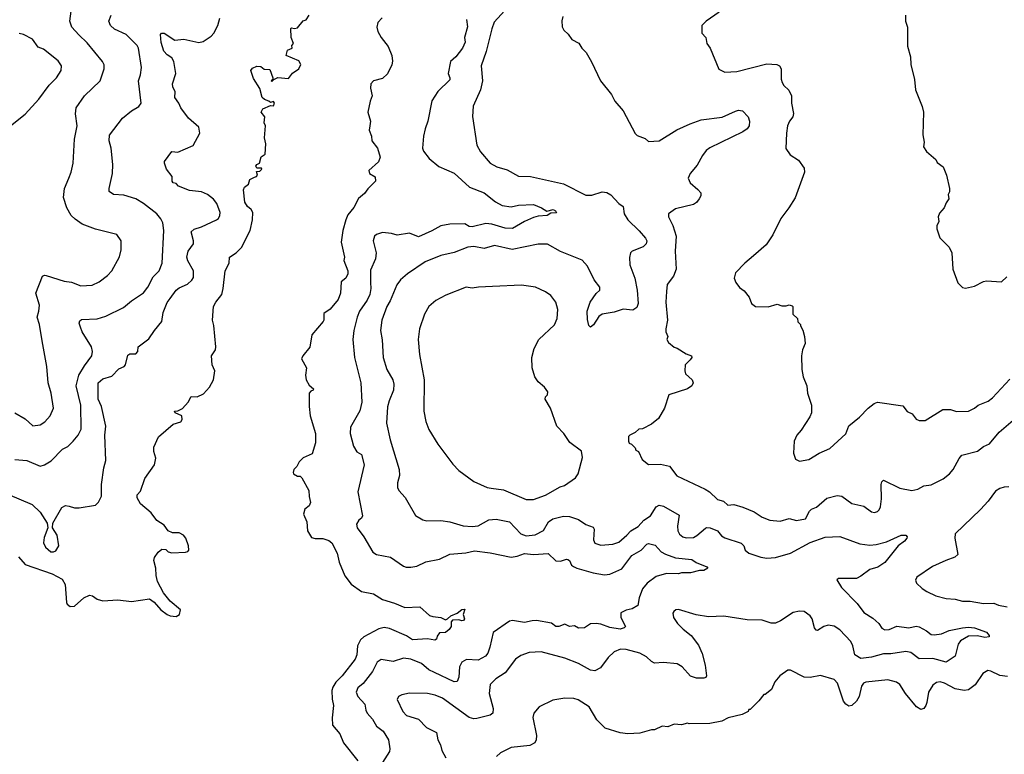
# Model space of a CAD drawing. Extents: x 1771496 to 1971148, y 471553 to 643630.
# Tile 56 of 256: x 1843778 to 1850364, y 489349 to 494265. Entities that reach past the tile are written whole.
import ezdxf

# ---------------------------------------------------------------- set-up
doc = ezdxf.new("R2010")
doc.units = 0

msp = doc.modelspace()

# ---------------------------------------------------------------- linework, layer by layer
at = {"layer": '0CON10XD'}
for points in [[(1843745, 491634.2), (1843815, 491594.2), (1843865, 491548), (1843915, 491554.2), (1843945, 491574.3), (1843981.9, 491615), (1844003.3, 491665), (1843988.8, 491765), (1843967.5, 491835), (1843960, 491945), (1843929.2, 492115), (1843910.8, 492225), (1843894, 492275), (1843906.2, 492315), (1843909.2, 492355), (1843885.8, 492435), (1843930.8, 492549.2), (1843944.1, 492555.9), (1843955, 492554), (1844075, 492514.3), (1844125, 492507.8), (1844185.8, 492484.2), (1844262.3, 492487.7), (1844308.8, 492511.2), (1844365, 492553.8), (1844393.3, 492585), (1844445, 492677.5), (1844456.2, 492725), (1844456.2, 492785), (1844427.3, 492827.3), (1844285, 492863.1), (1844195, 492897.1), (1844148.9, 492928.9), (1844122.9, 492955), (1844093.3, 493005), (1844071.1, 493075), (1844078.1, 493135), (1844106.2, 493203.8), (1844123.1, 493245), (1844134.4, 493305), (1844144.5, 493465), (1844162.1, 493555), (1844151.5, 493635), (1844155.4, 493674.6), (1844210.8, 493755), (1844315.5, 493854.5), (1844341.9, 493935), (1844342.1, 493962.1), (1844331.4, 493985), (1844230.2, 494110.2), (1844172.3, 494162.2), (1844125.5, 494215), (1844112.7, 494255), (1844125.6, 494355)], [(1847068.6, 494375), (1846952.6, 494247.4), (1846935.5, 494204.5), (1846898.9, 494051.1), (1846863.7, 493956.3), (1846873.1, 493855), (1846860, 493795), (1846812, 493685), (1846806.1, 493616.1), (1846836.2, 493425), (1846860.9, 493380.9), (1846924, 493305), (1846968.9, 493278.9), (1847038.9, 493258.9), (1847115, 493216.9), (1847195, 493214.4), (1847415, 493166.5), (1847565, 493091.1), (1847605, 493089.5), (1847675, 493112.5), (1847705, 493109.1), (1847731.7, 493091.7), (1847785, 493033.8), (1847815.5, 493015.5), (1847822.2, 492965), (1847844.7, 492924.7), (1847922.4, 492852.4), (1847965, 492803.3), (1847972.5, 492785), (1847969.2, 492765), (1847948.8, 492745), (1847873.8, 492715), (1847864.2, 492705), (1847857.3, 492672.7), (1847860, 492625), (1847892.9, 492535), (1847907.7, 492455), (1847914.3, 492365.7), (1847905, 492338.8), (1847878.5, 492321.5), (1847815, 492328), (1847755, 492307.9), (1847675, 492294.6), (1847652.3, 492277.7), (1847616.6, 492223.4), (1847595, 492206.2), (1847585, 492217.5), (1847575, 492257.5), (1847573.6, 492315), (1847594.5, 492375), (1847635, 492432.5), (1847658, 492455), (1847658.8, 492475), (1847620, 492525), (1847575, 492616), (1847540, 492655), (1847394.6, 492714.6), (1847308, 492762), (1847245, 492763.5), (1847072.2, 492727.8), (1846955, 492753.8), (1846885, 492733.1), (1846815, 492746.1), (1846775, 492742.3), (1846685, 492706.9), (1846595, 492687.1), (1846490, 492645), (1846372, 492565), (1846325.8, 492525), (1846300.2, 492489.8), (1846256.4, 492383.7), (1846233.8, 492345), (1846200.8, 492255), (1846192.1, 492185), (1846202.1, 492122.1), (1846208.5, 492005), (1846233.9, 491923.9), (1846274.4, 491855), (1846280.4, 491825), (1846279.1, 491785), (1846248.5, 491715), (1846238.1, 491675), (1846232.2, 491565), (1846255, 491452.5), (1846315.7, 491255), (1846318.6, 491215), (1846304.2, 491165), (1846304, 491135), (1846314.4, 491114.4), (1846356.6, 491066.6), (1846425, 490946.7), (1846475, 490918.8), (1846502.3, 490912.3), (1846595, 490914.2), (1846655, 490905.6), (1846745, 490878.5), (1846805, 490872.7), (1846845, 490877.9), (1846915, 490918.5), (1846965, 490923.3), (1847055.3, 490905.3), (1847130.5, 490825)], [(1848455.9, 494314.1), (1848370, 494255), (1848340, 494225), (1848340, 494175), (1848367.5, 494145), (1848373.3, 494105), (1848396.7, 494075), (1848455, 493932.5), (1848495, 493913.8), (1848575, 493918.8), (1848775, 493970), (1848842.5, 493965), (1848860, 493955), (1848871.2, 493935), (1848872.3, 493867.7), (1848878.8, 493845), (1848890, 493825), (1848923, 493793), (1848941.2, 493755), (1848940, 493705), (1848953.9, 493636.1), (1848948.8, 493615), (1848926.2, 493585), (1848914, 493555), (1848906.2, 493505), (1848903.6, 493403.6), (1848930.7, 493360.7), (1848986.7, 493325), (1849025, 493270), (1849027.5, 493245), (1848965, 493072.5), (1848923.3, 493005), (1848870, 492935), (1848816.7, 492825), (1848771.7, 492758.3), (1848687.5, 492685), (1848627.5, 492635), (1848565, 492570), (1848557.5, 492535), (1848567.5, 492505), (1848593.6, 492473.6), (1848625, 492450), (1848658.3, 492408.3), (1848672.5, 492365), (1848700, 492345), (1848785, 492343.3), (1848845, 492360), (1848875, 492350), (1848905, 492350), (1848925, 492357.5), (1848945, 492350), (1848950, 492345), (1848950, 492295), (1848980, 492265), (1848983, 492243), (1849000, 492225), (1849000, 492215), (1849017, 492187), (1849027.5, 492145), (1849031.7, 492098.3), (1849013.6, 492056.4), (1849007.5, 492015), (1849008.8, 491925), (1849018.8, 491875), (1849043.8, 491815), (1849046.7, 491765), (1849073.3, 491685), (1849073.3, 491635), (1849062.3, 491607.7), (1849005, 491517.5), (1848976.7, 491485), (1848958.8, 491445), (1848953.3, 491365), (1848967.5, 491325), (1848995, 491310), (1849057.3, 491322.7), (1849125.8, 491364.2), (1849196.7, 491395), (1849305, 491493.8), (1849325, 491546.2), (1849396.2, 491605), (1849454.2, 491665.8), (1849492.7, 491697.3), (1849515, 491706), (1849685, 491680), (1849715, 491643.3), (1849748.3, 491628.3), (1849775, 491592.5), (1849795, 491582.5), (1849835, 491582.5), (1849953.6, 491656.4), (1850005, 491656.2), (1850045, 491643.3), (1850125, 491644.2), (1850165.5, 491664.5), (1850190, 491685), (1850257, 491713), (1850286, 491735), (1850400.2, 491859.8)], [(1843698.7, 491088.7), (1843861.7, 491021.7), (1843915, 490969.2), (1843962, 490895), (1843966.2, 490865), (1843941.1, 490798.9), (1843937.5, 490765), (1843949.5, 490735), (1843985, 490704.5), (1844005, 490703.3), (1844019.1, 490710.9), (1844039.5, 490745), (1844028.2, 490815), (1843997.5, 490865), (1844000, 490895), (1844059.1, 491000.9), (1844085, 491014.2), (1844109.4, 491009.4), (1844145, 490998.8), (1844175, 490998.8), (1844283.9, 491016.1), (1844305, 491036.7), (1844324.3, 491075.7), (1844325.3, 491154.7), (1844340.9, 491265), (1844354.4, 491315.6), (1844347.3, 491485), (1844353.7, 491543.7), (1844326.1, 491676.1), (1844303.3, 491725), (1844303.6, 491835), (1844335, 491862.2), (1844395, 491879.5), (1844441.3, 491928.7), (1844477.5, 491945), (1844486.5, 491955), (1844500.5, 492019.5), (1844515, 492029.2), (1844555, 492028.8), (1844568, 492045), (1844571.2, 492075), (1844641.5, 492128.5), (1844678.9, 492185), (1844728.9, 492245), (1844736.6, 492305), (1844765, 492371.2), (1844785, 492398.6), (1844825.5, 492455), (1844845, 492470.4), (1844900.8, 492495), (1844929.3, 492520.7), (1844940.3, 492539.7), (1844941.1, 492585), (1844901.8, 492651.8), (1844895.9, 492675), (1844904.1, 492715), (1844940.5, 492765), (1844940.9, 492785), (1844925.7, 492845), (1844945, 492862.2), (1844995, 492877.8), (1845094.4, 492925.6), (1845108, 492935), (1845117.5, 492955), (1845118.6, 492975), (1845097.5, 493035), (1845075, 493064), (1845033.8, 493095), (1844995, 493112.2), (1844912.7, 493122.7), (1844840, 493150), (1844825, 493167.5), (1844803.8, 493173.8), (1844796.7, 493185), (1844796.7, 493215), (1844760, 493265), (1844746, 493305), (1844747.5, 493315), (1844795, 493382.5), (1844835, 493378.8), (1844937.6, 493422.4), (1844981.8, 493505), (1844976.2, 493545), (1844907.3, 493605), (1844854.6, 493675), (1844842.9, 493705), (1844815, 493742.9), (1844817.3, 493782.7), (1844802, 493815), (1844800, 493835), (1844823.2, 493905), (1844807.9, 493985), (1844795, 494009.2), (1844765, 494028.6), (1844742.2, 494055), (1844725, 494112.5), (1844718.8, 494165), (1844726, 494174), (1844745, 494174.2), (1844815, 494127.1), (1844875.9, 494134.1), (1844975, 494111.4), (1845005, 494119.4), (1845058.6, 494155), (1845076, 494174), (1845104.1, 494225.9), (1845117.2, 494275)], [(1843769.5, 490669.5), (1843815, 490618.6), (1843995, 490556.7), (1844061.7, 490521.7), (1844081.9, 490485), (1844090.8, 490365), (1844095, 490353.3), (1844115, 490338.8), (1844145, 490340), (1844206.7, 490395), (1844245, 490414.2), (1844265, 490409.2), (1844296.4, 490386.4), (1844335, 490376.5), (1844435, 490381.6), (1844525, 490371.9), (1844645, 490388.8), (1844677.9, 490367.9), (1844722, 490315), (1844765, 490284.2), (1844785, 490275.8), (1844825, 490272), (1844845.8, 490284.2), (1844853.3, 490315), (1844785, 490373.8), (1844738.9, 490428.9), (1844699.2, 490505), (1844690, 490545), (1844689.2, 490595), (1844676, 490645), (1844678.8, 490665), (1844705, 490702.5), (1844728.3, 490721.7), (1844755, 490720), (1844770, 490705), (1844796.1, 490696.1), (1844887.3, 490702.7), (1844903.6, 490706.4), (1844910, 490715), (1844908, 490745), (1844888.1, 490795), (1844873.8, 490815), (1844845, 490830), (1844800.7, 490830.7), (1844770, 490845), (1844745, 490883.3), (1844695, 490913.8), (1844658, 490965), (1844586.2, 491025), (1844563.3, 491065), (1844562.5, 491085), (1844585, 491110), (1844614.4, 491195.6), (1844680.6, 491285), (1844689.1, 491330.9), (1844675.8, 491375), (1844674.2, 491405), (1844705.8, 491474.2), (1844805, 491557.5), (1844855, 491573.3), (1844865, 491590), (1844863, 491613), (1844817.5, 491635), (1844813.8, 491646.2), (1844835, 491648), (1844866.5, 491663.5), (1844904.5, 491705.5), (1844925, 491743.3), (1844965, 491740), (1845007.9, 491762.1), (1845047.5, 491805), (1845073.8, 491855), (1845082, 491915), (1845066, 491955), (1845061.2, 492015), (1845086.7, 492055), (1845090, 492075), (1845077.3, 492217.3), (1845068, 492255), (1845074.4, 492345), (1845090, 492375), (1845129.4, 492425), (1845139.1, 492465), (1845151.8, 492585), (1845178.9, 492635), (1845181.4, 492675), (1845225, 492704.2), (1845260.6, 492739.4), (1845320, 492855), (1845334.4, 492925), (1845337.1, 492975), (1845327.1, 492995), (1845301.9, 493015), (1845283.8, 493043.8), (1845274.3, 493125), (1845282, 493145), (1845308.8, 493165), (1845317.5, 493195), (1845349.3, 493210.7), (1845362.5, 493215), (1845367.5, 493225), (1845361.7, 493248.3), (1845385, 493250), (1845397.5, 493265), (1845395, 493270), (1845365, 493270), (1845357.5, 493285), (1845363.8, 493296.2), (1845382.5, 493305), (1845393.6, 493346.4), (1845420, 493365), (1845423.3, 493435), (1845416.2, 493475), (1845422.5, 493555), (1845413.3, 493575), (1845417.5, 493615), (1845393.6, 493646.4), (1845405, 493667.5), (1845455, 493690), (1845475, 493687.5), (1845482.5, 493705), (1845475, 493716.7), (1845455, 493710), (1845445, 493720), (1845415, 493730), (1845400, 493745), (1845383.3, 493805), (1845341.7, 493871.7), (1845323.3, 493925), (1845335, 493940), (1845365, 493953.8), (1845391.7, 493951.7), (1845414.2, 493934.2), (1845451.3, 493931.3), (1845470, 493875), (1845470, 493865), (1845460, 493855), (1845465, 493850), (1845477.5, 493865), (1845505, 493876.9), (1845575, 493872), (1845602.3, 493907.7), (1845645, 493935.8), (1845658.1, 493965), (1845645, 493990), (1845560, 494025), (1845569.3, 494060.7), (1845600, 494075), (1845598.3, 494091.7), (1845610, 494105), (1845593.8, 494145), (1845591.2, 494205), (1845595, 494210), (1845615, 494205.7), (1845635, 494210), (1845673.6, 494256.4), (1845695, 494263.3), (1845714.4, 494295)], [(1844183.9, 492206.1), (1844175.8, 492235), (1844180.6, 492249.4), (1844191.7, 492258.3), (1844295, 492263.8), (1844355, 492280.9), (1844472.2, 492337.8), (1844525, 492384.3), (1844605, 492435.8), (1844635, 492474.2), (1844669.5, 492545), (1844710, 492585), (1844730.5, 492635), (1844741.1, 492855), (1844735.6, 492905), (1844723, 492933), (1844694.3, 492965), (1844605.3, 493035.3), (1844555.4, 493065.4), (1844475, 493089.4), (1844405.6, 493095.6), (1844376.2, 493115), (1844375.7, 493135), (1844398.9, 493235), (1844400.6, 493295), (1844390.6, 493405), (1844376.1, 493453.9), (1844378.8, 493491.2), (1844466, 493605), (1844524.6, 493655.4), (1844575.6, 493684.4), (1844590, 493705), (1844572.5, 493855), (1844585.6, 493895), (1844591.5, 493945), (1844572.3, 494075), (1844562.5, 494092.5), (1844489.2, 494165), (1844412.2, 494202.2), (1844384.2, 494225), (1844373.9, 494253.9), (1844389.2, 494295)], [(1846202.1, 494277.9), (1846174.5, 494245), (1846167.8, 494215), (1846173.3, 494185), (1846194.8, 494144.8), (1846243.4, 494085), (1846267.6, 494025), (1846272, 493988), (1846267.7, 493962.3), (1846237.6, 493902.4), (1846205, 493871.3), (1846143.8, 493855), (1846127.1, 493835), (1846124.3, 493805.7), (1846136.4, 493755), (1846121.4, 493718.6), (1846105.6, 493645), (1846124.2, 493585), (1846119.4, 493555), (1846114.4, 493525), (1846131.5, 493485), (1846134, 493454), (1846171.8, 493405), (1846188, 493345), (1846177.1, 493312.9), (1846113.3, 493255), (1846117.5, 493235), (1846155, 493212.5), (1846158.8, 493185), (1846106.6, 493133.4), (1846085, 493102.5), (1846045, 493067.5), (1846012.6, 493007.4), (1845972.2, 492957.8), (1845958.9, 492925), (1845938.9, 492855), (1845929.1, 492775), (1845950, 492675), (1845946, 492654), (1845973.1, 492585), (1845972.9, 492565), (1845958.8, 492535), (1845929.1, 492510.9), (1845924.3, 492435), (1845908.6, 492391.4), (1845855, 492327.5), (1845811.7, 492298.3), (1845812.5, 492255), (1845807.5, 492245), (1845732.5, 492155), (1845717.7, 492072.3), (1845672.5, 492015), (1845663.3, 491995), (1845696.7, 491935)], [(1846766.9, 494265), (1846772.2, 494217.8), (1846752.7, 494145), (1846757.5, 494115), (1846740, 494075), (1846695, 494015.6), (1846658.5, 493985), (1846644.5, 493905), (1846655.8, 493875), (1846655, 493861.2), (1846575.8, 493785), (1846535, 493722.5), (1846508.6, 493585), (1846489.2, 493535), (1846479.2, 493485), (1846472.5, 493405), (1846478.6, 493385), (1846517.5, 493335), (1846582.3, 493282.3), (1846685, 493236.7), (1846785.8, 493145), (1846885, 493105.5), (1846960.8, 493045), (1847005, 493021.8), (1847065, 493012.4), (1847115, 493024.2), (1847215, 493028.8), (1847268.5, 493005), (1847305, 492983.1), (1847346, 492995), (1847362, 492985), (1847368.8, 492971.2), (1847330, 492970), (1847305.4, 492954.6), (1847245, 492950), (1847215, 492940.8), (1847155, 492914.6), (1847075, 492867.7), (1847025, 492869.1), (1846935, 492895.3), (1846895, 492900.5), (1846805, 492878.4), (1846785, 492881.8), (1846755, 492897.7), (1846654.7, 492895.3), (1846594, 492885), (1846535, 492851.3), (1846445, 492811.8), (1846385, 492836.7), (1846303.3, 492823.3), (1846265, 492834.2), (1846205, 492840), (1846165, 492828), (1846152, 492815), (1846142.9, 492785), (1846162.9, 492705), (1846156.9, 492665), (1846125, 492587.5), (1846125.4, 492505.4), (1846126.7, 492465), (1846119.4, 492425), (1846102.9, 492387.1), (1846051.1, 492315), (1846034.6, 492275), (1846013.1, 492185), (1846006.9, 492125), (1846017.5, 492005), (1846059.5, 491835), (1846065.6, 491705), (1846052.4, 491647.6), (1845991.7, 491538.3), (1845987.8, 491495), (1846010.6, 491410.6), (1846033.7, 491373.7), (1846064.4, 491354.4), (1846081.5, 491285), (1846040.5, 491105), (1846072, 490945), (1846065, 490930), (1846046.7, 490915), (1846030.3, 490889.7), (1846034.2, 490865), (1846080.8, 490805), (1846141.1, 490701.1), (1846165, 490685.7), (1846258.6, 490668.6), (1846345, 490607.5), (1846362.4, 490602.4), (1846395, 490600.6), (1846435, 490607.8), (1846495, 490637.5), (1846585, 490653.8), (1846655, 490689.3), (1846761.7, 490698.3), (1846821.1, 490711.1), (1846925, 490697.5), (1847065, 490668.4), (1847105.2, 490674.8), (1847155, 490692.4), (1847215, 490686.1), (1847312.6, 490692.6), (1847365, 490643.5), (1847395, 490641.2), (1847435, 490655.4), (1847445, 490653.6), (1847455.3, 490645.3), (1847470, 490615), (1847483.3, 490606.7), (1847505, 490594.4), (1847615, 490564.3), (1847690.3, 490550.3), (1847725, 490554.4), (1847805, 490590), (1847871.7, 490678.3), (1847936, 490714), (1847973.1, 490755), (1847985, 490759.4), (1848028.7, 490748.7), (1848069.2, 490705), (1848098.1, 490688.1), (1848165, 490662.7), (1848275, 490651.9), (1848303.3, 490633.3), (1848373.9, 490603.9), (1848380, 490595), (1848355, 490579.2), (1848325, 490580), (1848266.1, 490563.9), (1848205, 490562.5), (1848185, 490555.8), (1848105, 490560), (1848035, 490539.2), (1847975.6, 490494.4), (1847943, 490457), (1847921.4, 490395), (1847911.9, 490345), (1847875, 490322.9), (1847834.3, 490314.3), (1847798, 490295), (1847800, 490265), (1847830, 490205), (1847821.2, 490195), (1847795, 490185.5), (1847725, 490196.5), (1847665, 490219.2), (1847635, 490224), (1847595, 490222.9), (1847555, 490194.4), (1847515, 490193.3), (1847489.3, 490209.3), (1847455, 490204.3), (1847425, 490220.8), (1847385, 490204.4), (1847365, 490204.3), (1847335, 490225.7), (1847235, 490243.5), (1847205, 490242.7), (1847155, 490230.4), (1847075, 490243.5), (1847055, 490240), (1846944.5, 490165), (1846923.5, 490065), (1846908.9, 490025), (1846894.5, 490005), (1846845, 489979), (1846767, 489983), (1846734.7, 489965.3), (1846719.6, 489935), (1846715.4, 489865), (1846704.4, 489835.6), (1846685, 489833.3), (1846553, 489897), (1846514.4, 489914.4), (1846465, 489956.5), (1846395, 489986.2), (1846345, 489992.2), (1846275, 489970.6), (1846195, 489984), (1846169.2, 489965), (1846137.1, 489902.9), (1846075, 489822.7), (1846040.5, 489795), (1846028.9, 489765), (1846039.1, 489735), (1846087.1, 489685), (1846093.1, 489645), (1846102.5, 489625), (1846137.8, 489585), (1846165, 489536.9), (1846208.6, 489505), (1846244.3, 489445), (1846254.1, 489385.9), (1846251.2, 489368.8), (1846204.3, 489295)], [(1847411.2, 494285), (1847403.9, 494256.1), (1847407, 494217), (1847417.5, 494195), (1847447.7, 494167.7), (1847472, 494132), (1847517.7, 494107.7), (1847537.5, 494075), (1847566.7, 494045), (1847603.6, 493983.6), (1847662.5, 493855), (1847737.5, 493765), (1847759.3, 493719.3), (1847813.6, 493653.6), (1847895, 493502.5), (1847909.3, 493489.3), (1847960.7, 493470.7), (1847985, 493448.8), (1848055, 493453.1), (1848173.3, 493526.7), (1848261.7, 493568.3), (1848336, 493594), (1848477.2, 493612.8), (1848565, 493653.1), (1848585, 493658.6), (1848612.5, 493655), (1848650, 493615), (1848659.4, 493585), (1848657.1, 493555), (1848644.2, 493535), (1848614.2, 493515), (1848395, 493408.2), (1848370.2, 493389.8), (1848344.4, 493355.6), (1848309.1, 493290.9), (1848263.1, 493235), (1848250, 493205), (1848263, 493173), (1848315, 493129.2), (1848334.2, 493105), (1848333.1, 493085), (1848323.7, 493066.3), (1848305, 493041.4), (1848285, 493027.8), (1848165, 492998.1), (1848118, 492965), (1848117.5, 492945), (1848147.8, 492887.8), (1848169.1, 492815), (1848161.4, 492715), (1848168.8, 492595), (1848151.2, 492548.8), (1848108.3, 492491.7), (1848104.4, 492445)], [(1849702.5, 494295), (1849703.6, 494253.6), (1849717.5, 494215), (1849717, 494087), (1849736.1, 494016.1), (1849738.8, 493965), (1849763.3, 493865), (1849770, 493795), (1849813.9, 493683.9), (1849823.3, 493645), (1849818.8, 493495), (1849827.5, 493445), (1849823.6, 493413.6), (1849843.6, 493383.6), (1849905, 493330), (1849915, 493310), (1849955, 493280), (1849977.5, 493225), (1849997.5, 493135), (1849997, 493113), (1849987.5, 493095), (1849992.5, 493065), (1849975, 493040), (1849962.5, 493005), (1849930.5, 492969.5), (1849922.5, 492945), (1849926.7, 492915), (1849913.3, 492885), (1849912.5, 492865), (1849933.3, 492805), (1849995, 492742.5), (1850013.3, 492705), (1850020, 492595), (1850053.6, 492503.6), (1850085, 492472.5), (1850105, 492467.5), (1850165, 492482.5), (1850225, 492512.5), (1850245, 492516.7), (1850345, 492510), (1850380, 492545)], [(1843716.1, 493553.9), (1843815, 493632.5), (1843906.4, 493733.6), (1843974.1, 493825.9), (1844023.3, 493875), (1844056.2, 493925), (1844056.4, 493956.4), (1844035, 493990), (1843936.6, 494066.6), (1843901.7, 494081.7), (1843864.3, 494134.3), (1843802.5, 494165), (1843775, 494172)], [(1847215, 491054.2), (1847295, 491083.1), (1847392.1, 491137.9), (1847421.4, 491148.6), (1847495, 491200), (1847513.3, 491225), (1847542.5, 491335), (1847536.7, 491376.7), (1847457.5, 491435), (1847417.5, 491495), (1847370, 491545), (1847327.5, 491665), (1847292.5, 491725), (1847295, 491740), (1847307.5, 491755), (1847310, 491775), (1847287.5, 491805), (1847245, 491842.5), (1847223.3, 491875), (1847206.2, 491935), (1847202.9, 492005), (1847220, 492065), (1847251.2, 492125), (1847355, 492222.5), (1847372, 492265), (1847378, 492325), (1847363.8, 492375), (1847329.7, 492419.7), (1847295, 492444), (1847227.5, 492475), (1847135, 492489.2), (1846941.2, 492478.8), (1846845.9, 492475.9), (1846805, 492468.8), (1846765, 492473.8), (1846628.3, 492421.7), (1846561.2, 492385), (1846514.5, 492345.5), (1846486, 492295), (1846453.2, 492196.8), (1846444.2, 492125), (1846451.4, 492025), (1846484.4, 491855), (1846480.6, 491645), (1846494.3, 491575), (1846515, 491523.3), (1846574, 491425), (1846675, 491291.2), (1846715, 491248.8), (1846815, 491174), (1846905, 491134.2), (1846930.8, 491129.2), (1847015, 491118.1), (1847165, 491054.3), (1847215, 491054.2)], [(1848104.4, 492445), (1848099.4, 492375), (1848110.6, 492255), (1848099.2, 492195), (1848100, 492175), (1848112.5, 492145), (1848107.5, 492125), (1848117.5, 492105), (1848155, 492073.3), (1848176.1, 492066.1), (1848235, 492028), (1848272.5, 492015), (1848273.3, 492005), (1848262.3, 491987.7), (1848230, 491955), (1848226.2, 491915), (1848231.2, 491895), (1848276.7, 491855), (1848283.8, 491835), (1848273.3, 491815), (1848245, 491794), (1848120, 491755), (1848091.2, 491665), (1848051.2, 491595), (1848005, 491558.8), (1847945, 491527.5), (1847920, 491525), (1847895, 491502.5), (1847860, 491485), (1847850, 491475), (1847850, 491445), (1847855, 491430), (1847870, 491425), (1847895, 491400), (1847900, 491385), (1847917.5, 491375), (1847940.7, 491320.7), (1847985, 491287.5), (1848065, 491290), (1848125, 491276.7), (1848172.7, 491212.7), (1848362.8, 491122.8), (1848392, 491105), (1848446.2, 491055), (1848485, 491042.1), (1848515, 491016.7), (1848555, 491020.8), (1848615, 491002.3), (1848690.6, 490970.6), (1848745.5, 490935.5), (1848795, 490915.8), (1848865, 490909.4), (1848925, 490926.9), (1848975, 490913.1), (1849035, 490925.6), (1849061.2, 490975), (1849075, 490989.1), (1849106.8, 491003.2), (1849177.9, 491062.1), (1849245, 491081.1), (1849277.3, 491077.3), (1849345, 491026.2), (1849425, 491008.8), (1849475, 490971.2), (1849495, 490968), (1849515, 490974), (1849528, 490985), (1849535.5, 491004.5), (1849542.1, 491057.9), (1849540.6, 491155), (1849545, 491173.3), (1849555, 491183.8), (1849665, 491130.6), (1849745, 491114.3), (1849785, 491123.3), (1849825.5, 491144.5), (1849875, 491153.3), (1849955, 491193.3), (1849996.9, 491225), (1850023.1, 491255), (1850062.2, 491327.8), (1850080.2, 491349.8), (1850185, 491378.5), (1850225, 491407.8), (1850265, 491426.9), (1850330, 491505), (1850595, 491731.9)], [(1843745, 491321.4), (1843825.4, 491315.4), (1843915, 491277.5), (1843944.3, 491285.7), (1843987.4, 491312.6), (1844065, 491390), (1844100.3, 491409.7), (1844136, 491445), (1844168.8, 491485), (1844189.4, 491525), (1844186.1, 491685), (1844155.3, 491815), (1844174, 491885), (1844211.3, 491948.7), (1844260.5, 492015), (1844265.5, 492045), (1844257.3, 492075), (1844196.5, 492175), (1844183.9, 492206.1)], [(1845696.7, 491935), (1845688.8, 491885), (1845693.8, 491855), (1845715, 491818.8), (1845742.5, 491795), (1845740, 491785), (1845725, 491780), (1845713.8, 491765), (1845713.9, 491676.1), (1845720, 491615), (1845755.4, 491495.4), (1845755.7, 491434.3), (1845735, 491360), (1845675, 491332.5), (1845647.5, 491305), (1845632.5, 491275), (1845612.5, 491255), (1845607.5, 491235), (1845610, 491225), (1845635, 491210), (1845655, 491210), (1845665, 491200), (1845712.5, 491115), (1845713.9, 491073.9), (1845723.3, 491035), (1845715, 491012.5), (1845685, 490990), (1845676.7, 490955), (1845698.8, 490905), (1845703.8, 490845), (1845729.3, 490799.3), (1845755, 490792), (1845805, 490792.5), (1845845, 490779.2), (1845865.8, 490765), (1845902.5, 490695), (1845914.4, 490635), (1845953.8, 490543.8), (1845995, 490488), (1846065, 490437.5), (1846145, 490422.9), (1846205, 490384.3), (1846285, 490359.4), (1846355, 490331.9), (1846455, 490336), (1846518.7, 490278.7), (1846540.3, 490270.3), (1846595, 490264.2), (1846625, 490250), (1846640, 490255), (1846662.5, 490275), (1846705, 490293.3), (1846735, 490318.8), (1846755, 490320), (1846743.3, 490285), (1846752.5, 490255), (1846747.5, 490245), (1846735, 490242.5), (1846715, 490250), (1846673.8, 490246.2), (1846663.8, 490236.2), (1846663.8, 490205), (1846651.2, 490185), (1846625, 490164.2), (1846585, 490162.5), (1846569.3, 490140.7), (1846565, 490120), (1846555, 490113.3), (1846505, 490121.1), (1846405.5, 490114.5), (1846365, 490141.1), (1846251, 490191), (1846215, 490196.8), (1846180.7, 490189.3), (1846080.5, 490135), (1846057.1, 490115), (1846036.9, 490075), (1846033.6, 490015), (1846022.2, 489985), (1845934.8, 489875.2), (1845892.5, 489832.5), (1845872, 489798), (1845866.2, 489775), (1845867.4, 489717.4), (1845876.7, 489675), (1845867, 489593), (1845871.2, 489545), (1845918.9, 489485), (1845944.3, 489425), (1846038.9, 489305)], [(1850395, 491138.1), (1850363.2, 491136.8), (1850335, 491128.6), (1850305, 491109.2), (1850257, 491043), (1850203.8, 490986.2), (1850036.2, 490825), (1850032.9, 490795), (1850054.1, 490685.9), (1850032.4, 490667.6), (1849973, 490647), (1849883.8, 490605), (1849780, 490535), (1849770, 490515), (1849776.2, 490495), (1849815, 490457.5), (1849845, 490438.6), (1849905, 490410), (1849975, 490391.4), (1850035, 490387.8), (1850085, 490372.7), (1850135, 490372.7), (1850225, 490358.9), (1850295, 490359.6), (1850325, 490347.1), (1850383.8, 490335)], [(1847130.5, 490825), (1847165, 490810.8), (1847225, 490818.7), (1847282.7, 490847.2), (1847315, 490905.7), (1847343.8, 490925), (1847415, 490941.9), (1847455, 490941.1), (1847515, 490919.4), (1847565, 490887.8), (1847615, 490868.8), (1847620, 490855), (1847615.7, 490785), (1847625, 490762.5), (1847665, 490748.6), (1847745, 490755.5), (1847785, 490767.5), (1847840, 490815), (1847864.8, 490845.2), (1847915, 490872.3), (1847953.2, 490916.8), (1847997.9, 490945), (1848034.6, 491005.4), (1848055, 491015.7), (1848085, 491009.4), (1848189.3, 490949.3), (1848178.2, 490875), (1848180.7, 490845), (1848191, 490821), (1848214.3, 490804.3), (1848235, 490797.9), (1848285, 490800.3), (1848307.8, 490812.2), (1848365, 490861.4), (1848375, 490867.1), (1848396.1, 490863.9), (1848445, 490844.2), (1848472, 490812), (1848495, 490797.1), (1848605, 490760.8), (1848620.8, 490745), (1848631.4, 490715), (1848655.4, 490695.4), (1848735, 490668.9), (1848775, 490662.2), (1848833, 490667), (1848935, 490694.4), (1849065, 490766.9), (1849165, 490802.9), (1849265, 490806), (1849397.6, 490757.6), (1849465, 490748.9), (1849507.4, 490752.6), (1849575, 490771.9), (1849673.8, 490816.2), (1849705, 490815.8), (1849713.8, 490805), (1849712, 490795), (1849697.5, 490775), (1849655, 490744.3), (1849565, 490633.1), (1849518.9, 490601.1), (1849463.9, 490586.1), (1849405, 490540.8), (1849375, 490525.7), (1849255, 490526), (1849243, 490517), (1849275.6, 490465), (1849378.9, 490358.9), (1849425, 490298.1), (1849485, 490260.6), (1849524.3, 490225), (1849545, 490194.2), (1849565, 490182.5), (1849593.3, 490185), (1849645, 490205.6), (1849725, 490194.4), (1849775.5, 490205.5), (1849795, 490201.4), (1849843.3, 490175), (1849875, 490150.8), (1849895, 490148.6), (1849945, 490154.4), (1849995, 490177.8), (1850085, 490196.2), (1850125, 490200), (1850165, 490194.4), (1850245, 490165.6), (1850263.8, 490145), (1850263.3, 490135), (1850235, 490131.5), (1850185, 490142.9), (1850125, 490140), (1850070.6, 490109.4), (1850054.6, 490085), (1850035.7, 490005), (1849975.3, 489964.7), (1849885, 489990), (1849795, 489987.5), (1849739.6, 490029.6), (1849705, 490037.6), (1849605, 490021.1), (1849555, 490021.9), (1849475, 489998.8), (1849405, 489990.4), (1849364, 490014), (1849350.4, 490075), (1849336.7, 490105), (1849265, 490182.1), (1849225, 490205.5), (1849185, 490213.1), (1849156.7, 490205), (1849115, 490176.7), (1849105, 490180), (1849094.5, 490194.5), (1849077.8, 490255), (1849065.6, 490275), (1849025, 490304.5), (1848995, 490307.7), (1848951.3, 490298.7), (1848868, 490242), (1848833.1, 490226.9), (1848805, 490226.2), (1848745, 490246.9), (1848645, 490248.8), (1848487, 490273), (1848385, 490270), (1848303.4, 490283.4), (1848185, 490317.1), (1848167.5, 490315), (1848153.3, 490305), (1848146.1, 490293.9), (1848151.4, 490265), (1848178.6, 490225), (1848215, 490187.1), (1848269.2, 490145), (1848319.5, 490079.5), (1848343.1, 490023.1), (1848362.5, 489945), (1848372.5, 489875), (1848366.7, 489863.3), (1848355, 489857.5), (1848305, 489858.2), (1848265, 489871.1), (1848208.9, 489935), (1848176.2, 489955), (1848085, 489964.4), (1848025, 489959.4), (1848005, 489970), (1847971.5, 490001.5), (1847926.2, 490025), (1847835, 490050), (1847797.6, 490052.4), (1847755, 490034.3), (1847715, 489996.9), (1847662.3, 489927.7), (1847625, 489908.2), (1847595, 489912.7), (1847515, 489956.5), (1847425, 489991.9), (1847265.5, 490035.5), (1847185, 490030.8), (1847129.7, 490010.3), (1847095, 489986.2), (1847024.7, 489895.3), (1846962, 489855), (1846924.4, 489815.6), (1846918.6, 489755), (1846944.3, 489655), (1846943.8, 489625), (1846925, 489610.6), (1846835, 489588.5), (1846815, 489586.5), (1846785, 489595.5), (1846605, 489725.5), (1846556.7, 489745), (1846505, 489756.7), (1846385, 489758.6), (1846335, 489747.1), (1846311.2, 489735), (1846302, 489715), (1846341.8, 489635), (1846365, 489607.9), (1846444.4, 489585), (1846498.5, 489528.5), (1846566, 489495), (1846574.4, 489445), (1846592.8, 489412.8), (1846600.9, 489375), (1846627.9, 489325)], [(1850385, 489869.6), (1850335, 489876.2), (1850275, 489905.6), (1850255, 489909.2), (1850220.2, 489889.8), (1850168.5, 489815), (1850125, 489781.2), (1850095, 489776.7), (1850035, 489787.3), (1849965, 489825.5), (1849935, 489833.5), (1849911.4, 489828.6), (1849885, 489811.4), (1849856.4, 489765), (1849846.7, 489695), (1849838.6, 489675), (1849825, 489656.2), (1849805, 489649.2), (1849777.6, 489667.6), (1849704.2, 489755), (1849665.4, 489815.4), (1849642.6, 489832.6), (1849585, 489846.7), (1849437.6, 489832.4), (1849422.9, 489825), (1849409.4, 489805), (1849392.9, 489735), (1849375.8, 489705), (1849345, 489675.8), (1849325, 489670.8), (1849305, 489684.2), (1849289.4, 489705), (1849247.8, 489825), (1849225, 489850), (1849135, 489877.5), (1849065, 489862), (1849025.8, 489865.8), (1848935, 489912.5), (1848915, 489912.5), (1848862.5, 489875), (1848830, 489835), (1848806.4, 489783.6), (1848765, 489750), (1848755, 489750), (1848723, 489707), (1848665, 489650), (1848655, 489650), (1848650, 489635), (1848610, 489615), (1848516.2, 489593.8), (1848475, 489571.2), (1848395, 489556.2), (1848255, 489552.5), (1848245, 489556.7), (1848205, 489546.7), (1848155, 489550), (1848113, 489533), (1848075, 489537.5), (1848025, 489512.5), (1848005, 489512.5), (1847925, 489491.2), (1847845, 489486.7), (1847795, 489493.8), (1847694.2, 489524.2), (1847639.5, 489579.5), (1847587, 489667), (1847514.4, 489714.4), (1847485, 489723.1), (1847425, 489725.7), (1847345, 489710.8), (1847252.4, 489667.6), (1847216, 489625), (1847210.8, 489595), (1847234.3, 489475), (1847232.9, 489445), (1847224.3, 489425.7), (1847190.9, 489409.1), (1847065.9, 489394.1), (1846995, 489358.8), (1846966.7, 489335)]]:
    msp.add_lwpolyline(points, dxfattribs=at)

doc.saveas('drawing.dxf')
